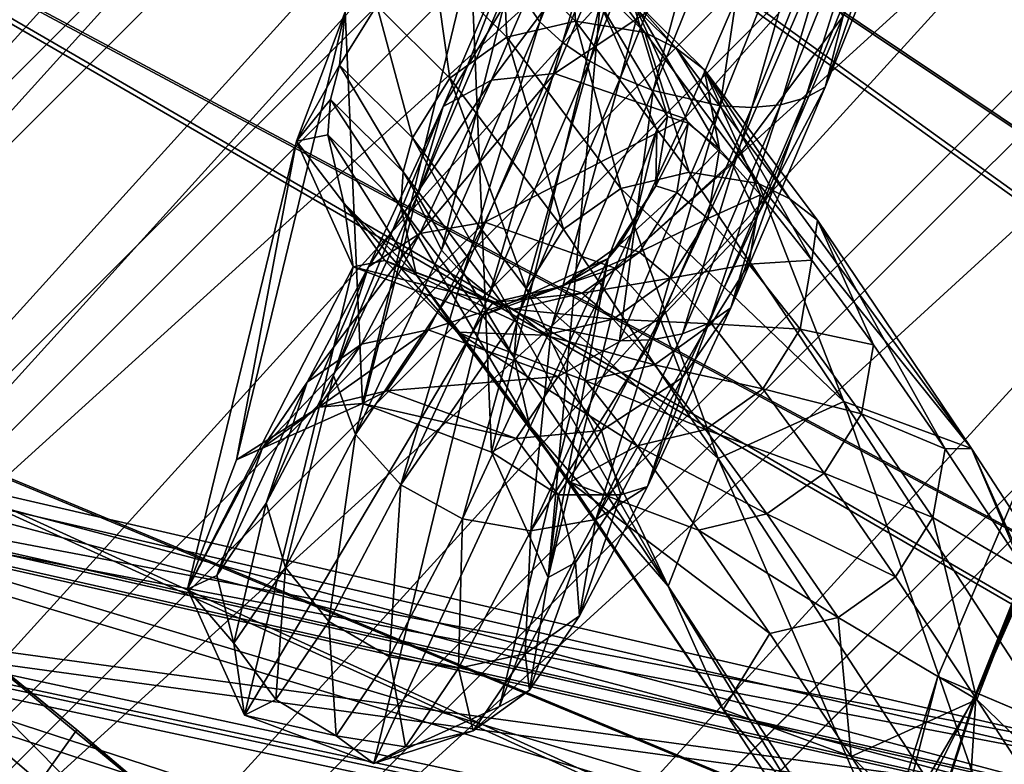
# Model space of a CAD drawing. Header units: metres. Extents: x 0 to 904, y -904 to 0.
# Tile 60 of 253: x 99 to 135, y -194 to -167. Entities that reach past the tile are written whole.
import ezdxf

# ---------------------------------------------------------------- set-up
doc = ezdxf.new("R2010")
doc.units = ezdxf.units.M

msp = doc.modelspace()

# ---------------------------------------------------------------- linework, layer by layer
at = {"layer": 'top'}
for points in [[(101.275017, -192.889084, 660.122375), (87.262993, -181.498367, 660.489441), (86.648293, -213.442764, 660.505188)], [(87.262993, -181.498367, 660.489441), (101.275017, -192.889084, 660.122375), (87.352142, -181.569077, 659.479187)], [(101.275017, -192.889084, 660.122375), (90.15303, -183.790771, 627.738708), (87.352142, -181.569077, 659.479187)], [(91.500992, -187.555557, 596.986938), (90.15303, -183.790771, 627.738708), (107.073647, -200.901779, 597.451721)], [(107.073647, -200.901779, 597.451721), (90.15303, -183.790771, 627.738708), (106.812378, -197.587814, 627.738708)], [(90.15303, -183.790771, 627.738708), (101.275017, -192.889084, 660.122375), (106.812378, -197.587814, 627.738708)], [(92.544792, -192.897552, 566.452209), (91.500992, -187.555557, 596.986938), (107.03611, -205.634415, 567.352234)], [(107.03611, -205.634415, 567.352234), (91.500992, -187.555557, 596.986938), (107.073647, -200.901779, 597.451721)], [(101.275017, -192.889084, 660.122375), (86.648293, -213.442764, 660.505188), (120.726181, -209.920883, 659.612854)], [(93.646667, -199.807968, 536.207581), (92.544792, -192.897552, 566.452209), (107.020416, -211.772537, 537.502014)], [(107.020416, -211.772537, 537.502014), (92.544792, -192.897552, 566.452209), (107.03611, -205.634415, 567.352234)], [(101.275017, -192.889084, 660.122375), (120.726181, -209.920883, 659.612854), (106.812378, -197.587814, 627.738708)]]:
    msp.add_3dface(points, dxfattribs=at)
at = {"layer": 'top0123413'}
for points in [[(599.026855, -599.023621, 106.499786), (74.938576, -244.304413, 117.34655), (244.305359, -74.93528, 117.346581)], [(74.938576, -244.304413, 117.34655), (75.496498, -229.329498, 117.524498), (244.305359, -74.93528, 117.346581)], [(244.305359, -74.93528, 117.346581), (75.496498, -229.329498, 117.524498), (229.33046, -75.495567, 117.524498)], [(75.496498, -229.329498, 117.524498), (213.60553, -77.537285, 117.693382), (229.33046, -75.495567, 117.524498)], [(229.476379, -77.234627, 120.501686), (76.680428, -244.304428, 120.325508), (244.305359, -76.679497, 120.325508)], [(76.680428, -244.304428, 120.325508), (592.962036, -609.72644, 109.443001), (244.305359, -76.679497, 120.325508)], [(77.234871, -229.483627, 120.501595), (76.680428, -244.304428, 120.325508), (229.476379, -77.234627, 120.501686)], [(79.254448, -213.927536, 120.668671), (77.234871, -229.483627, 120.501595), (229.476379, -77.234627, 120.501686)], [(229.476379, -77.234627, 120.501686), (213.92392, -79.254364, 120.668716), (79.254448, -213.927536, 120.668671)], [(75.496498, -229.329498, 117.524498), (77.538223, -213.604507, 117.693382), (213.60553, -77.537285, 117.693382)], [(77.538223, -213.604507, 117.693382), (197.676346, -81.181343, 117.845009), (213.60553, -77.537285, 117.693382)], [(213.92392, -79.254364, 120.668716), (82.865562, -198.143082, 120.818924), (79.254448, -213.927536, 120.668671)], [(213.92392, -79.254364, 120.668716), (198.150421, -82.862846, 120.818863), (82.865562, -198.143082, 120.818924)], [(77.538223, -213.604507, 117.693382), (81.182274, -197.6754, 117.845009), (197.676346, -81.181343, 117.845009)], [(81.182274, -197.6754, 117.845009), (181.883881, -86.467819, 117.974686), (197.676346, -81.181343, 117.845009)], [(198.150421, -82.862846, 120.818863), (182.520538, -88.095657, 120.947189), (82.865562, -198.143082, 120.818924)], [(81.182274, -197.6754, 117.845009), (86.46875, -181.88295, 117.974686), (181.883881, -86.467819, 117.974686)], [(86.46875, -181.88295, 117.974686), (166.368546, -93.45578, 118.079933), (181.883881, -86.467819, 117.974686)], [(82.865562, -198.143082, 120.818924), (182.520538, -88.095657, 120.947189), (88.099136, -182.513092, 120.947243)], [(182.520538, -88.095657, 120.947189), (167.182159, -95.003593, 121.051247), (88.099136, -182.513092, 120.947243)], [(86.46875, -181.88295, 117.974686), (93.456711, -166.367615, 118.079933), (166.368546, -93.45578, 118.079933)], [(88.099136, -182.513092, 120.947243), (167.182159, -95.003593, 121.051247), (95.003654, -167.182938, 121.051231)]]:
    msp.add_3dface(points, dxfattribs=at)
at = {"layer": 'top0123414'}
for points in [[(139.01976, -86.887444, 2078.537354), (124.125267, -97.933662, 2078.537354), (216.397446, -202.691254, 2176.059814)], [(213.07988, -206.328049, 2173.059814), (125.688683, -100.033745, 2076.706299), (140.384476, -89.120834, 2076.706299)], [(124.125267, -97.933662, 2078.537354), (110.386086, -110.386086, 2078.537354), (212.481262, -205.595688, 2176.059814)], [(124.125267, -97.933662, 2078.537354), (212.481262, -205.595688, 2176.059814), (216.397446, -202.691254, 2176.059814)], [(209.538208, -209.538208, 2173.059814), (112.235291, -112.235291, 2076.706299), (125.688683, -100.033745, 2076.706299)], [(213.07988, -206.328049, 2173.059814), (209.538208, -209.538208, 2173.059814), (125.688683, -100.033745, 2076.706299)], [(110.386086, -110.386086, 2078.537354), (97.933662, -124.125267, 2078.537354), (205.595688, -212.481262, 2176.059814)], [(110.386086, -110.386086, 2078.537354), (208.869354, -208.869354, 2176.059814), (212.481262, -205.595688, 2176.059814)], [(208.869354, -208.869354, 2176.059814), (110.386086, -110.386086, 2078.537354), (205.595688, -212.481262, 2176.059814)], [(100.033745, -125.688683, 2076.706299), (112.235291, -112.235291, 2076.706299), (206.328049, -213.07988, 2173.059814)], [(112.235291, -112.235291, 2076.706299), (209.538208, -209.538208, 2173.059814), (206.328049, -213.07988, 2173.059814)], [(97.933662, -124.125267, 2078.537354), (86.887444, -139.01976, 2078.537354), (202.691254, -216.397446, 2176.059814)], [(205.595688, -212.481262, 2176.059814), (97.933662, -124.125267, 2078.537354), (202.691254, -216.397446, 2176.059814)], [(89.120834, -140.384476, 2076.706299), (100.033745, -125.688683, 2076.706299), (203.478607, -216.921631, 2173.059814)], [(100.033745, -125.688683, 2076.706299), (206.328049, -213.07988, 2173.059814), (203.478607, -216.921631, 2173.059814)], [(86.887444, -139.01976, 2078.537354), (77.354385, -154.925293, 2078.537354), (200.184662, -220.579483, 2176.059814)], [(202.691254, -216.397446, 2176.059814), (86.887444, -139.01976, 2078.537354), (200.184662, -220.579483, 2176.059814)], [(79.702454, -156.080109, 2076.706299), (89.120834, -140.384476, 2076.706299), (201.019485, -221.0242, 2173.059814)], [(89.120834, -140.384476, 2076.706299), (203.478607, -216.921631, 2173.059814), (201.019485, -221.0242, 2173.059814)], [(77.354385, -154.925293, 2078.537354), (69.426079, -171.688553, 2078.537354), (198.100021, -224.987061, 2176.059814)], [(200.184662, -220.579483, 2176.059814), (77.354385, -154.925293, 2078.537354), (198.100021, -224.987061, 2176.059814)], [(71.869247, -172.624023, 2076.706299), (79.702454, -156.080109, 2076.706299), (198.974319, -225.348053, 2173.059814)], [(79.702454, -156.080109, 2076.706299), (201.019485, -221.0242, 2173.059814), (198.974319, -225.348053, 2173.059814)], [(69.426079, -171.688553, 2078.537354), (63.178722, -189.148102, 2078.537354), (196.457367, -229.577713, 2176.059814)], [(198.100021, -224.987061, 2176.059814), (69.426079, -171.688553, 2078.537354), (196.457367, -229.577713, 2176.059814)], [(65.696686, -189.856522, 2076.706299), (71.869247, -172.624023, 2076.706299), (197.362762, -229.851532, 2173.059814)], [(71.869247, -172.624023, 2076.706299), (198.974319, -225.348053, 2173.059814), (197.362762, -229.851532, 2173.059814)], [(63.178722, -189.148102, 2078.537354), (58.672619, -207.13588, 2078.537354), (195.272552, -234.307266, 2176.059814)], [(196.457367, -229.577713, 2176.059814), (63.178722, -189.148102, 2078.537354), (195.272552, -234.307266, 2176.059814)], [(61.244423, -207.61142, 2076.706299), (65.696686, -189.856522, 2076.706299), (196.200363, -234.491287, 2173.059814)], [(65.696686, -189.856522, 2076.706299), (197.362762, -229.851532, 2173.059814), (196.200363, -234.491287, 2173.059814)]]:
    msp.add_3dface(points, dxfattribs=at)
at = {"layer": 'top0123417'}
for points in [[(120.566223, -156.742081, 851.200562), (117.953293, -167.366669, 854.248108), (116.898003, -165.820847, 855.959778)], [(117.953293, -167.366669, 854.248108), (120.566223, -156.742081, 851.200562), (121.769669, -157.919647, 849.303772)], [(117.953293, -167.366669, 854.248108), (121.769669, -157.919647, 849.303772), (118.778091, -168.103699, 853.615173)], [(118.778091, -168.103699, 853.615173), (121.769669, -157.919647, 849.303772), (122.651505, -158.514404, 848.601868)], [(119.761169, -168.778595, 853.165222), (118.778091, -168.103699, 853.615173), (122.651505, -158.514404, 848.601868)], [(122.651505, -158.514404, 848.601868), (123.677177, -159.082596, 848.102478), (119.761169, -168.778595, 853.165222)], [(123.677177, -159.082596, 848.102478), (120.864738, -169.365463, 852.915649), (119.761169, -168.778595, 853.165222)], [(123.677177, -159.082596, 848.102478), (124.807266, -159.602417, 847.824829), (120.864738, -169.365463, 852.915649)], [(124.807266, -159.602417, 847.824829), (122.046394, -169.841705, 852.875977), (120.864738, -169.365463, 852.915649)], [(124.807266, -159.602417, 847.824829), (125.998344, -160.053894, 847.779541), (122.046394, -169.841705, 852.875977)], [(125.998344, -160.053894, 847.779541), (124.461075, -170.394135, 853.424377), (122.046394, -169.841705, 852.875977)], [(128.379807, -160.685638, 848.384094), (124.461075, -170.394135, 853.424377), (125.998344, -160.053894, 847.779541)], [(128.379807, -160.685638, 848.384094), (125.601295, -170.449081, 853.991394), (124.461075, -170.394135, 853.424377)], [(128.379807, -160.685638, 848.384094), (129.478653, -160.841644, 849.010742), (125.601295, -170.449081, 853.991394)], [(131.919357, -160.612152, 851.880493), (128.244568, -169.721085, 856.585449), (131.283112, -160.804184, 850.793213)], [(128.244568, -169.721085, 856.585449), (131.919357, -160.612152, 851.880493), (128.89534, -167.153717, 860.796753)], [(129.478653, -160.841644, 849.010742), (126.637581, -170.351776, 854.72699), (125.601295, -170.449081, 853.991394)], [(129.478653, -160.841644, 849.010742), (130.458984, -160.881683, 849.824158), (126.637581, -170.351776, 854.72699)], [(130.458984, -160.881683, 849.824158), (127.530106, -170.105957, 855.602905), (126.637581, -170.351776, 854.72699)], [(131.283112, -160.804184, 850.793213), (128.244568, -169.721085, 856.585449), (127.530106, -170.105957, 855.602905)], [(130.458984, -160.881683, 849.824158), (131.283112, -160.804184, 850.793213), (127.530106, -170.105957, 855.602905)], [(114.474373, -170.408661, 866.210327), (116.216469, -169.465469, 867.794617), (119.155762, -162.622803, 862.029541)], [(119.155762, -162.622803, 862.029541), (117.548775, -163.253494, 860.171021), (114.474373, -170.408661, 866.210327)], [(116.216469, -169.465469, 867.794617), (121.332275, -162.580444, 863.332153), (119.155762, -162.622803, 862.029541)], [(116.216469, -169.465469, 867.794617), (118.482147, -169.218491, 868.909058), (121.332275, -162.580444, 863.332153)], [(118.482147, -169.218491, 868.909058), (126.032173, -164.195969, 863.591309), (121.332275, -162.580444, 863.332153)], [(117.548775, -163.253494, 860.171021), (113.501694, -173.725098, 862.631958), (114.474373, -170.408661, 866.210327)], [(117.548775, -163.253494, 860.171021), (116.898003, -165.820847, 855.959778), (113.501694, -173.725098, 862.631958)], [(123.177307, -170.851761, 869.147278), (126.032173, -164.195969, 863.591309), (118.482147, -169.218491, 868.909058)], [(127.84005, -165.60791, 862.508423), (126.032173, -164.195969, 863.591309), (123.177307, -170.851761, 869.147278)], [(115.473953, -164.955902, 1456.906128), (111.563065, -181.118149, 901.657288), (110.937317, -167.006042, 1456.997681)], [(116.212982, -182.87384, 901.854248), (111.563065, -181.118149, 901.657288), (115.473953, -164.955902, 1456.906128)], [(116.613213, -164.726639, 1513.699829), (114.143898, -165.300888, 1513.769775), (116.773422, -167.915314, 1570.490234)], [(120.13147, -166.716492, 1456.924438), (116.212982, -182.87384, 901.854248), (115.473953, -164.955902, 1456.906128)], [(116.613213, -164.726639, 1513.699829), (116.773422, -167.915314, 1570.490234), (119.241074, -167.339401, 1570.384399)], [(119.241074, -167.339401, 1570.384399), (119.113586, -165.14122, 1513.60791), (116.613213, -164.726639, 1513.699829)], [(114.143898, -165.300888, 1513.769775), (112.081581, -166.776566, 1513.807373), (114.710182, -169.39006, 1570.507935)], [(114.143898, -165.300888, 1513.769775), (114.710182, -169.39006, 1570.507935), (116.773422, -167.915314, 1570.490234)], [(121.737457, -167.750031, 1570.206543), (119.113586, -165.14122, 1513.60791), (119.241074, -167.339401, 1570.384399)], [(119.113586, -165.14122, 1513.60791), (121.737457, -167.750031, 1570.206543), (120.255035, -165.705383, 1513.558105)], [(121.264366, -166.481537, 1513.508301), (120.255035, -165.705383, 1513.558105), (122.876213, -168.311508, 1570.098755)], [(120.255035, -165.705383, 1513.558105), (121.737457, -167.750031, 1570.206543), (122.876213, -168.311508, 1570.098755)], [(124.891998, -172.483383, 868.234741), (127.84005, -165.60791, 862.508423), (123.177307, -170.851761, 869.147278)], [(127.84005, -165.60791, 862.508423), (124.891998, -172.483383, 868.234741), (128.89534, -167.153717, 860.796753)], [(116.898003, -165.820847, 855.959778), (114.419189, -175.59346, 861.182617), (113.501694, -173.725098, 862.631958)], [(116.898003, -165.820847, 855.959778), (117.953293, -167.366669, 854.248108), (114.419189, -175.59346, 861.182617)], [(113.365456, -171.539154, 1570.434814), (112.081581, -166.776566, 1513.807373), (110.740219, -168.928986, 1513.806763)], [(112.081581, -166.776566, 1513.807373), (110.937317, -167.006042, 1456.997681), (110.740219, -168.928986, 1513.806763)], [(114.710182, -169.39006, 1570.507935), (112.081581, -166.776566, 1513.807373), (113.365456, -171.539154, 1570.434814)], [(118.258842, -187.399902, 902.084351), (116.212982, -182.87384, 901.854248), (120.13147, -166.716492, 1456.924438)], [(122.176811, -171.2547, 1457.041992), (118.258842, -187.399902, 902.084351), (120.13147, -166.716492, 1456.924438)], [(122.559181, -170.774582, 1485.195679), (120.13147, -166.716492, 1456.924438), (121.264366, -166.481537, 1513.508301)], [(122.176811, -171.2547, 1457.041992), (120.13147, -166.716492, 1456.924438), (122.559181, -170.774582, 1485.195679)], [(122.876213, -168.311508, 1570.098755), (123.882523, -169.084656, 1569.983643), (121.264366, -166.481537, 1513.508301)], [(123.882523, -169.084656, 1569.983643), (124.429558, -171.956451, 1541.467651), (121.264366, -166.481537, 1513.508301)], [(121.264366, -166.481537, 1513.508301), (124.429558, -171.956451, 1541.467651), (123.31044, -171.013245, 1513.345093)], [(122.559181, -170.774582, 1485.195679), (121.264366, -166.481537, 1513.508301), (123.31044, -171.013245, 1513.345093)], [(111.563065, -181.118149, 901.657288), (107.021683, -183.153107, 901.608643), (110.937317, -167.006042, 1456.997681)], [(109.18354, -171.659454, 1457.145386), (110.937317, -167.006042, 1456.997681), (107.021683, -183.153122, 901.608337)], [(107.021683, -183.153122, 901.608337), (110.937317, -167.006042, 1456.997681), (107.021683, -183.153107, 901.608643)], [(110.740219, -168.928986, 1513.806763), (110.937317, -167.006042, 1456.997681), (109.18354, -171.659454, 1457.145386)], [(117.953293, -167.366669, 854.248108), (115.19075, -176.455704, 860.648315), (114.419189, -175.59346, 861.182617)], [(115.19075, -176.455704, 860.648315), (117.953293, -167.366669, 854.248108), (118.778091, -168.103699, 853.615173)], [(116.773422, -167.915314, 1570.490234), (120.87941, -173.365372, 1626.920654), (119.241074, -167.339401, 1570.384399)], [(119.241074, -167.339401, 1570.384399), (120.87941, -173.365372, 1626.920654), (123.344467, -172.786026, 1626.779175)], [(123.344467, -172.786026, 1626.779175), (121.737457, -167.750031, 1570.206543), (119.241074, -167.339401, 1570.384399)], [(128.89534, -167.153717, 860.796753), (124.891998, -172.483383, 868.234741), (125.809494, -174.35173, 866.785339)], [(125.809494, -174.35173, 866.785339), (128.244568, -169.721085, 856.585449), (128.89534, -167.153717, 860.796753)], [(122.876213, -168.311508, 1570.098755), (121.737457, -167.750031, 1570.206543), (125.834625, -173.18837, 1626.515747)], [(121.737457, -167.750031, 1570.206543), (123.344467, -172.786026, 1626.779175), (125.834625, -173.18837, 1626.515747)], [(116.773422, -167.915314, 1570.490234), (114.710182, -169.39006, 1570.507935), (118.814735, -174.838211, 1626.918579)], [(115.19075, -176.455704, 860.648315), (118.778091, -168.103699, 853.615173), (116.133888, -177.225067, 860.270081)], [(116.133888, -177.225067, 860.270081), (118.778091, -168.103699, 853.615173), (119.761169, -168.778595, 853.165222)], [(118.814735, -174.838211, 1626.918579), (120.87941, -173.365372, 1626.920654), (116.773422, -167.915314, 1570.490234)], [(125.834625, -173.18837, 1626.515747), (126.969177, -173.744278, 1626.35022), (122.876213, -168.311508, 1570.098755)], [(126.969177, -173.744278, 1626.35022), (123.882523, -169.084656, 1569.983643), (122.876213, -168.311508, 1570.098755)], [(117.212357, -177.871964, 860.062378), (116.133888, -177.225067, 860.270081), (119.761169, -168.778595, 853.165222)], [(119.761169, -168.778595, 853.165222), (120.864738, -169.365463, 852.915649), (117.212357, -177.871964, 860.062378)], [(110.408989, -170.159317, 1513.79187), (110.740219, -168.928986, 1513.806763), (109.18354, -171.659454, 1457.145386)], [(110.408989, -170.159317, 1513.79187), (113.031776, -172.767044, 1570.367188), (110.740219, -168.928986, 1513.806763)], [(113.031776, -172.767044, 1570.367188), (113.365456, -171.539154, 1570.434814), (110.740219, -168.928986, 1513.806763)], [(113.638596, -174.998398, 874.966736), (118.482147, -169.218491, 868.909058), (116.216469, -169.465469, 867.794617)], [(115.981323, -174.5896, 875.850708), (118.482147, -169.218491, 868.909058), (113.638596, -174.998398, 874.966736)], [(123.177307, -170.851761, 869.147278), (118.482147, -169.218491, 868.909058), (115.981323, -174.5896, 875.850708)], [(127.970772, -174.511169, 1626.170288), (123.882523, -169.084656, 1569.983643), (126.969177, -173.744278, 1626.35022)], [(123.882523, -169.084656, 1569.983643), (127.970772, -174.511169, 1626.170288), (127.767471, -175.952957, 1597.541748)], [(123.882523, -169.084656, 1569.983643), (125.915627, -173.60347, 1569.540649), (124.429558, -171.956451, 1541.467651)], [(125.915627, -173.60347, 1569.540649), (123.882523, -169.084656, 1569.983643), (127.767471, -175.952957, 1597.541748)], [(111.778793, -176.191757, 873.721069), (116.216469, -169.465469, 867.794617), (114.474373, -170.408661, 866.210327)], [(111.778793, -176.191757, 873.721069), (113.638596, -174.998398, 874.966736), (116.216469, -169.465469, 867.794617)], [(117.46476, -176.980331, 1626.773438), (114.710182, -169.39006, 1570.507935), (113.365456, -171.539154, 1570.434814)], [(118.814735, -174.838211, 1626.918579), (114.710182, -169.39006, 1570.507935), (117.46476, -176.980331, 1626.773438)], [(120.864738, -169.365463, 852.915649), (118.384727, -178.371552, 860.033264), (117.212357, -177.871964, 860.062378)], [(120.864738, -169.365463, 852.915649), (122.046394, -169.841705, 852.875977), (118.384727, -178.371552, 860.033264)], [(122.046394, -169.841705, 852.875977), (120.829048, -178.858353, 860.50824), (118.384727, -178.371552, 860.033264)], [(122.046394, -169.841705, 852.875977), (124.461075, -170.394135, 853.424377), (120.829048, -178.858353, 860.50824)], [(128.244568, -169.721085, 856.585449), (124.836815, -177.668167, 863.20697), (127.530106, -170.105957, 855.602905)], [(125.809494, -174.35173, 866.785339), (124.836815, -177.668167, 863.20697), (128.244568, -169.721085, 856.585449)], [(109.18354, -171.659454, 1457.145386), (110.324028, -171.430481, 1513.768066), (110.408989, -170.159317, 1513.79187)], [(110.324028, -171.430481, 1513.768066), (112.943977, -174.035385, 1570.281982), (110.408989, -170.159317, 1513.79187)], [(110.408989, -170.159317, 1513.79187), (112.943977, -174.035385, 1570.281982), (113.031776, -172.767044, 1570.367188)], [(126.637581, -170.351776, 854.72699), (127.530106, -170.105957, 855.602905), (124.050209, -178.220108, 862.369873)], [(127.530106, -170.105957, 855.602905), (124.836815, -177.668167, 863.20697), (124.050209, -178.220108, 862.369873)], [(110.523857, -180.113678, 870.929443), (111.778793, -176.191757, 873.721069), (114.474373, -170.408661, 866.210327)], [(114.474373, -170.408661, 866.210327), (113.501694, -173.725098, 862.631958), (110.523857, -180.113678, 870.929443)], [(124.461075, -170.394135, 853.424377), (122.007065, -178.826859, 860.99408), (120.829048, -178.858353, 860.50824)], [(125.601295, -170.449081, 853.991394), (122.007065, -178.826859, 860.99408), (124.461075, -170.394135, 853.424377)], [(122.007065, -178.826859, 860.99408), (125.601295, -170.449081, 853.991394), (123.094719, -178.611359, 861.622681)], [(125.601295, -170.449081, 853.991394), (126.637581, -170.351776, 854.72699), (123.094719, -178.611359, 861.622681)], [(126.637581, -170.351776, 854.72699), (124.050209, -178.220108, 862.369873), (123.094719, -178.611359, 861.622681)], [(120.669655, -176.245728, 876.070801), (123.177307, -170.851761, 869.147278), (115.981323, -174.5896, 875.850708)], [(124.891998, -172.483383, 868.234741), (123.177307, -170.851761, 869.147278), (120.669655, -176.245728, 876.070801)], [(122.144516, -173.276566, 1485.214111), (122.176811, -171.2547, 1457.041992), (122.559181, -170.774582, 1485.195679)], [(122.144516, -173.276566, 1485.214111), (122.559181, -170.774582, 1485.195679), (123.31044, -171.013245, 1513.345093)], [(123.31044, -171.013245, 1513.345093), (122.894249, -173.51474, 1513.306396), (122.144516, -173.276566, 1485.214111)], [(124.429558, -171.956451, 1541.467651), (122.894249, -173.51474, 1513.306396), (123.31044, -171.013245, 1513.345093)], [(118.258842, -187.399902, 902.084351), (122.176811, -171.2547, 1457.041992), (120.422585, -175.893829, 1457.189209)], [(120.422585, -175.893829, 1457.189209), (122.176811, -171.2547, 1457.041992), (122.144516, -173.276566, 1485.214111)], [(111.235626, -176.190125, 1457.262573), (109.18354, -171.659454, 1457.145386), (105.262383, -187.817734, 901.737488)], [(105.262383, -187.817734, 901.737488), (109.18354, -171.659454, 1457.145386), (107.021683, -183.153122, 901.608337)], [(110.896362, -173.900208, 1513.697144), (110.324028, -171.430481, 1513.768066), (109.18354, -171.659454, 1457.145386)], [(111.235626, -176.190125, 1457.262573), (110.896362, -173.900208, 1513.697144), (109.18354, -171.659454, 1457.145386)], [(110.896362, -173.900208, 1513.697144), (113.509903, -176.498734, 1570.072754), (110.324028, -171.430481, 1513.768066)], [(113.509903, -176.498734, 1570.072754), (112.943977, -174.035385, 1570.281982), (110.324028, -171.430481, 1513.768066)], [(113.365456, -171.539154, 1570.434814), (113.031776, -172.767044, 1570.367188), (117.127258, -178.203156, 1626.653198)], [(117.46476, -176.980331, 1626.773438), (113.365456, -171.539154, 1570.434814), (117.127258, -178.203156, 1626.653198)], [(124.429558, -171.956451, 1541.467651), (124.011093, -174.456024, 1541.371826), (122.894249, -173.51474, 1513.306396)], [(125.915627, -173.60347, 1569.540649), (124.011093, -174.456024, 1541.371826), (124.429558, -171.956451, 1541.467651)], [(112.943977, -174.035385, 1570.281982), (117.035019, -179.465591, 1626.50708), (113.031776, -172.767044, 1570.367188)], [(113.031776, -172.767044, 1570.367188), (117.035019, -179.465591, 1626.50708), (117.127258, -178.203156, 1626.653198)], [(122.301514, -178.058533, 875.373413), (124.891998, -172.483383, 868.234741), (120.669655, -176.245728, 876.070801)], [(123.344467, -172.786026, 1626.779175), (120.87941, -173.365372, 1626.920654), (128.910568, -181.049103, 1682.704224)], [(124.891998, -172.483383, 868.234741), (122.301514, -178.058533, 875.373413), (125.809494, -174.35173, 866.785339)], [(125.834625, -173.18837, 1626.515747), (123.344467, -172.786026, 1626.779175), (128.910568, -181.049103, 1682.704224)], [(120.87941, -173.365372, 1626.920654), (118.814735, -174.838211, 1626.918579), (124.382149, -183.103638, 1682.859497)], [(120.804123, -175.429291, 1485.249756), (120.422585, -175.893829, 1457.189209), (122.144516, -173.276566, 1485.214111)], [(122.894249, -173.51474, 1513.306396), (120.804123, -175.429291, 1485.249756), (122.144516, -173.276566, 1485.214111)], [(121.552887, -175.66716, 1513.305786), (120.804123, -175.429291, 1485.249756), (122.894249, -173.51474, 1513.306396)], [(128.910568, -181.049103, 1682.704224), (120.87941, -173.365372, 1626.920654), (124.382149, -183.103638, 1682.859497)], [(124.011093, -174.456024, 1541.371826), (121.552887, -175.66716, 1513.305786), (122.894249, -173.51474, 1513.306396)], [(128.910568, -181.049103, 1682.704224), (133.516434, -182.74408, 1681.888916), (125.834625, -173.18837, 1626.515747)], [(133.516434, -182.74408, 1681.888916), (126.969177, -173.744278, 1626.35022), (125.834625, -173.18837, 1626.515747)], [(113.501694, -173.725098, 862.631958), (111.319778, -182.245178, 869.808411), (110.523857, -180.113678, 870.929443)], [(113.501694, -173.725098, 862.631958), (114.419189, -175.59346, 861.182617), (111.319778, -182.245178, 869.808411)], [(124.011093, -174.456024, 1541.371826), (125.915627, -173.60347, 1569.540649), (125.494148, -176.099701, 1569.387817)], [(125.915627, -173.60347, 1569.540649), (127.767471, -175.952957, 1597.541748), (125.494148, -176.099701, 1569.387817)], [(133.516434, -182.74408, 1681.888916), (127.970772, -174.511169, 1626.170288), (126.969177, -173.744278, 1626.35022)], [(112.370102, -175.962189, 1513.604858), (110.896362, -173.900208, 1513.697144), (111.235626, -176.190125, 1457.262573)], [(112.370102, -175.962189, 1513.604858), (114.977081, -178.554184, 1569.838867), (110.896362, -173.900208, 1513.697144)], [(114.977081, -178.554184, 1569.838867), (113.509903, -176.498734, 1570.072754), (110.896362, -173.900208, 1513.697144)], [(113.509903, -176.498734, 1570.072754), (117.590927, -181.915649, 1626.160156), (112.943977, -174.035385, 1570.281982)], [(117.590927, -181.915649, 1626.160156), (117.035019, -179.465591, 1626.50708), (112.943977, -174.035385, 1570.281982)], [(115.981323, -174.5896, 875.850708), (111.533279, -178.983078, 883.23645), (113.937523, -178.462494, 883.857727)], [(111.533279, -178.983078, 883.23645), (115.981323, -174.5896, 875.850708), (113.638596, -174.998398, 874.966736)], [(120.669655, -176.245728, 876.070801), (115.981323, -174.5896, 875.850708), (113.937523, -178.462494, 883.857727)], [(122.668289, -176.607239, 1541.334839), (121.552887, -175.66716, 1513.305786), (124.011093, -174.456024, 1541.371826)], [(122.301514, -178.058533, 875.373413), (123.097435, -180.190018, 874.252441), (125.809494, -174.35173, 866.785339)], [(125.494148, -176.099701, 1569.387817), (122.668289, -176.607239, 1541.334839), (124.011093, -174.456024, 1541.371826)], [(123.097435, -180.190018, 874.252441), (124.836815, -177.668167, 863.20697), (125.809494, -174.35173, 866.785339)], [(127.970772, -174.511169, 1626.170288), (129.983612, -179.003082, 1625.44873), (127.767471, -175.952957, 1597.541748)], [(132.562286, -182.751373, 1653.23938), (127.970772, -174.511169, 1626.170288), (133.516434, -182.74408, 1681.888916)], [(132.562286, -182.751373, 1653.23938), (129.983612, -179.003082, 1625.44873), (127.970772, -174.511169, 1626.170288)], [(124.382149, -183.103638, 1682.859497), (118.814735, -174.838211, 1626.918579), (117.46476, -176.980331, 1626.773438)], [(109.578293, -180.353409, 882.379028), (113.638596, -174.998398, 874.966736), (111.778793, -176.191757, 873.721069)], [(109.578293, -180.353409, 882.379028), (111.533279, -178.983078, 883.23645), (113.638596, -174.998398, 874.966736)], [(114.419189, -175.59346, 861.182617), (115.19075, -176.455704, 860.648315), (111.319778, -182.245178, 869.808411)], [(120.422585, -175.893829, 1457.189209), (120.804123, -175.429291, 1485.249756), (118.742065, -176.905045, 1485.297241)], [(118.742065, -176.905045, 1485.297241), (120.804123, -175.429291, 1485.249756), (121.552887, -175.66716, 1513.305786)], [(116.272278, -177.479141, 1485.349365), (112.370102, -175.962189, 1513.604858), (111.235626, -176.190125, 1457.262573)], [(116.504753, -192.048431, 902.213074), (120.422585, -175.893829, 1457.189209), (111.98143, -194.102142, 902.165344)], [(120.422585, -175.893829, 1457.189209), (115.89138, -177.943802, 1457.280762), (111.98143, -194.102142, 902.165344)], [(117.021255, -177.717072, 1513.41333), (112.370102, -175.962189, 1513.604858), (116.272278, -177.479141, 1485.349365)], [(117.021255, -177.717072, 1513.41333), (118.136971, -178.657425, 1541.450439), (112.370102, -175.962189, 1513.604858)], [(118.136971, -178.657425, 1541.450439), (114.977081, -178.554184, 1569.838867), (112.370102, -175.962189, 1513.604858)], [(115.89138, -177.943802, 1457.280762), (120.422585, -175.893829, 1457.189209), (118.742065, -176.905045, 1485.297241)], [(116.504753, -192.048431, 902.213074), (118.258842, -187.399902, 902.084351), (120.422585, -175.893829, 1457.189209)], [(118.742065, -176.905045, 1485.297241), (121.552887, -175.66716, 1513.305786), (119.49057, -177.142822, 1513.343384)], [(119.49057, -177.142822, 1513.343384), (121.552887, -175.66716, 1513.305786), (122.668289, -176.607239, 1541.334839)], [(125.494148, -176.099701, 1569.387817), (127.767471, -175.952957, 1597.541748), (127.342232, -178.444427, 1597.332153)], [(127.767471, -175.952957, 1597.541748), (129.983612, -179.003082, 1625.44873), (127.342232, -178.444427, 1597.332153)], [(107.315544, -192.353973, 901.968262), (111.235626, -176.190125, 1457.262573), (105.262383, -187.817734, 901.737488)], [(115.89138, -177.943802, 1457.280762), (111.235626, -176.190125, 1457.262573), (107.315544, -192.353973, 901.968262)], [(108.092896, -184.711182, 880.494141), (111.778793, -176.191757, 873.721069), (110.523857, -180.113678, 870.929443)], [(108.092896, -184.711182, 880.494141), (109.578293, -180.353409, 882.379028), (111.778793, -176.191757, 873.721069)], [(111.235626, -176.190125, 1457.262573), (115.89138, -177.943802, 1457.280762), (116.272278, -177.479141, 1485.349365)], [(120.669655, -176.245728, 876.070801), (113.937523, -178.462494, 883.857727), (118.617012, -180.146103, 884.064087)], [(122.301514, -178.058533, 875.373413), (120.669655, -176.245728, 876.070801), (118.617012, -180.146103, 884.064087)], [(124.149422, -178.248779, 1569.314697), (122.668289, -176.607239, 1541.334839), (125.494148, -176.099701, 1569.387817)], [(127.342232, -178.444427, 1597.332153), (124.149422, -178.248779, 1569.314697), (125.494148, -176.099701, 1569.387817)], [(111.319778, -182.245178, 869.808411), (115.19075, -176.455704, 860.648315), (112.95163, -184.057968, 869.111084)], [(115.19075, -176.455704, 860.648315), (116.133888, -177.225067, 860.270081), (112.95163, -184.057968, 869.111084)], [(114.977081, -178.554184, 1569.838867), (119.047859, -183.957504, 1625.785522), (113.509903, -176.498734, 1570.072754)], [(119.047859, -183.957504, 1625.785522), (117.590927, -181.915649, 1626.160156), (113.509903, -176.498734, 1570.072754)], [(122.668289, -176.607239, 1541.334839), (120.605568, -178.082565, 1541.362549), (119.49057, -177.142822, 1513.343384)], [(122.668289, -176.607239, 1541.334839), (124.149422, -178.248779, 1569.314697), (120.605568, -178.082565, 1541.362549)], [(115.89138, -177.943802, 1457.280762), (118.742065, -176.905045, 1485.297241), (116.272278, -177.479141, 1485.349365)], [(116.272278, -177.479141, 1485.349365), (118.742065, -176.905045, 1485.297241), (119.49057, -177.142822, 1513.343384)], [(117.127258, -178.203156, 1626.653198), (122.584114, -187.704056, 1682.263794), (117.46476, -176.980331, 1626.773438)], [(122.584114, -187.704056, 1682.263794), (124.382149, -183.103638, 1682.859497), (117.46476, -176.980331, 1626.773438)], [(112.95163, -184.057968, 869.111084), (116.133888, -177.225067, 860.270081), (117.212357, -177.871964, 860.062378)], [(119.49057, -177.142822, 1513.343384), (117.021255, -177.717072, 1513.41333), (116.272278, -177.479141, 1485.349365)], [(120.605568, -178.082565, 1541.362549), (117.021255, -177.717072, 1513.41333), (119.49057, -177.142822, 1513.343384)], [(118.136971, -178.657425, 1541.450439), (117.021255, -177.717072, 1513.41333), (120.605568, -178.082565, 1541.362549)], [(124.050209, -178.220108, 862.369873), (124.836815, -177.668167, 863.20697), (121.842499, -184.111938, 871.460754)], [(123.097435, -180.190018, 874.252441), (121.842499, -184.111938, 871.460754), (124.836815, -177.668167, 863.20697)], [(111.98143, -194.102142, 902.165344), (115.89138, -177.943802, 1457.280762), (107.315544, -192.353973, 901.968262)], [(115.17099, -185.276093, 868.943481), (112.95163, -184.057968, 869.111084), (117.212357, -177.871964, 860.062378)], [(117.212357, -177.871964, 860.062378), (118.384727, -178.371552, 860.033264), (115.17099, -185.276093, 868.943481)], [(120.605568, -178.082565, 1541.362549), (122.086182, -179.723526, 1569.332397), (118.136971, -178.657425, 1541.450439)], [(118.617012, -180.146103, 884.064087), (120.179848, -182.093994, 883.617676), (122.301514, -178.058533, 875.373413)], [(120.179848, -182.093994, 883.617676), (123.097435, -180.190018, 874.252441), (122.301514, -178.058533, 875.373413)], [(124.149422, -178.248779, 1569.314697), (122.086182, -179.723526, 1569.332397), (120.605568, -178.082565, 1541.362549)], [(113.937523, -178.462494, 883.857727), (109.991173, -181.248077, 892.247009), (112.43869, -180.670654, 892.585144)], [(113.937523, -178.462494, 883.857727), (111.533279, -178.983078, 883.23645), (109.991173, -181.248077, 892.247009)], [(118.617012, -180.146103, 884.064087), (113.937523, -178.462494, 883.857727), (112.43869, -180.670654, 892.585144)], [(118.384727, -178.371552, 860.033264), (117.639969, -185.714096, 869.331177), (115.17099, -185.276093, 868.943481)], [(117.035019, -179.465591, 1626.50708), (122.584114, -187.704056, 1682.263794), (117.127258, -178.203156, 1626.653198)], [(118.384727, -178.371552, 860.033264), (120.829048, -178.858353, 860.50824), (117.639969, -185.714096, 869.331177)], [(123.094719, -178.611359, 861.622681), (124.050209, -178.220108, 862.369873), (119.982689, -185.305298, 870.215088)], [(124.050209, -178.220108, 862.369873), (121.842499, -184.111938, 871.460754), (119.982689, -185.305298, 870.215088)], [(124.149422, -178.248779, 1569.314697), (125.995117, -180.590469, 1597.2229), (122.086182, -179.723526, 1569.332397)], [(125.995117, -180.590469, 1597.2229), (124.149422, -178.248779, 1569.314697), (127.342232, -178.444427, 1597.332153)], [(129.553879, -181.488342, 1625.182373), (125.995117, -180.590469, 1597.2229), (127.342232, -178.444427, 1597.332153)], [(129.983612, -179.003082, 1625.44873), (129.553879, -181.488342, 1625.182373), (127.342232, -178.444427, 1597.332153)], [(118.136971, -178.657425, 1541.450439), (119.61853, -180.299438, 1569.438232), (114.977081, -178.554184, 1569.838867)], [(119.61853, -180.299438, 1569.438232), (121.464752, -182.6418, 1597.35437), (114.977081, -178.554184, 1569.838867)], [(114.977081, -178.554184, 1569.838867), (121.464752, -182.6418, 1597.35437), (119.047859, -183.957504, 1625.785522)], [(120.829048, -178.858353, 860.50824), (122.007065, -178.826859, 860.99408), (117.639969, -185.714096, 869.331177)], [(117.639969, -185.714096, 869.331177), (122.007065, -178.826859, 860.99408), (119.982689, -185.305298, 870.215088)], [(122.086182, -179.723526, 1569.332397), (119.61853, -180.299438, 1569.438232), (118.136971, -178.657425, 1541.450439)], [(122.007065, -178.826859, 860.99408), (123.094719, -178.611359, 861.622681), (119.982689, -185.305298, 870.215088)], [(111.533279, -178.983078, 883.23645), (107.967682, -182.714447, 891.810547), (109.991173, -181.248077, 892.247009)], [(107.967682, -182.714447, 891.810547), (111.533279, -178.983078, 883.23645), (109.578293, -180.353409, 882.379028)], [(129.553879, -181.488342, 1625.182373), (129.983612, -179.003082, 1625.44873), (132.562286, -182.751373, 1653.23938)], [(117.590927, -181.915649, 1626.160156), (122.584114, -187.704056, 1682.263794), (117.035019, -179.465591, 1626.50708)], [(122.086182, -179.723526, 1569.332397), (123.931221, -182.064392, 1597.230713), (119.61853, -180.299438, 1569.438232)], [(125.995117, -180.590469, 1597.2229), (123.931221, -182.064392, 1597.230713), (122.086182, -179.723526, 1569.332397)], [(108.788628, -187.035202, 879.753601), (108.092896, -184.711182, 880.494141), (110.523857, -180.113678, 870.929443)], [(110.523857, -180.113678, 870.929443), (111.319778, -182.245178, 869.808411), (108.788628, -187.035202, 879.753601)], [(112.43869, -180.670654, 892.585144), (117.107506, -182.385559, 892.783264), (118.617012, -180.146103, 884.064087)], [(117.107506, -182.385559, 892.783264), (120.179848, -182.093994, 883.617676), (118.617012, -180.146103, 884.064087)], [(120.179848, -182.093994, 883.617676), (120.87558, -184.418015, 882.877136), (123.097435, -180.190018, 874.252441)], [(120.87558, -184.418015, 882.877136), (121.842499, -184.111938, 871.460754), (123.097435, -180.190018, 874.252441)], [(106.31353, -187.319717, 890.913391), (109.578293, -180.353409, 882.379028), (108.092896, -184.711182, 880.494141)], [(106.31353, -187.319717, 890.913391), (107.967682, -182.714447, 891.810547), (109.578293, -180.353409, 882.379028)], [(123.931221, -182.064392, 1597.230713), (121.464752, -182.6418, 1597.35437), (119.61853, -180.299438, 1569.438232)], [(125.995117, -180.590469, 1597.2229), (128.203903, -183.630463, 1625.037231), (123.931221, -182.064392, 1597.230713)], [(128.203903, -183.630463, 1625.037231), (125.995117, -180.590469, 1597.2229), (129.553879, -181.488342, 1625.182373)], [(109.991173, -181.248077, 892.247009), (111.563065, -181.118149, 901.657288), (112.43869, -180.670654, 892.585144)], [(111.563065, -181.118149, 901.657288), (117.107506, -182.385559, 892.783264), (112.43869, -180.670654, 892.585144)], [(107.021683, -183.153107, 901.608643), (111.563065, -181.118149, 901.657288), (109.991173, -181.248077, 892.247009)], [(107.967682, -182.714447, 891.810547), (107.021683, -183.153107, 901.608643), (109.991173, -181.248077, 892.247009)], [(111.563065, -181.118149, 901.657288), (116.212982, -182.87384, 901.854248), (117.107506, -182.385559, 892.783264)], [(128.910568, -181.049103, 1682.704224), (124.382149, -183.103638, 1682.859497), (135.582916, -200.307083, 1781.898315)], [(133.516434, -182.74408, 1681.888916), (128.910568, -181.049103, 1682.704224), (140.111343, -198.252548, 1781.743042)], [(140.111343, -198.252548, 1781.743042), (128.910568, -181.049103, 1682.704224), (135.582916, -200.307083, 1781.898315)], [(132.127304, -185.229034, 1652.916504), (128.203903, -183.630463, 1625.037231), (129.553879, -181.488342, 1625.182373)], [(132.127304, -185.229034, 1652.916504), (129.553879, -181.488342, 1625.182373), (132.562286, -182.751373, 1653.23938)], [(119.047859, -183.957504, 1625.785522), (124.569832, -192.155258, 1681.265991), (117.590927, -181.915649, 1626.160156)], [(124.569832, -192.155258, 1681.265991), (122.584114, -187.704056, 1682.263794), (117.590927, -181.915649, 1626.160156)], [(111.319778, -182.245178, 869.808411), (110.351456, -188.983093, 879.30719), (108.788628, -187.035202, 879.753601)], [(112.95163, -184.057968, 869.111084), (110.351456, -188.983093, 879.30719), (111.319778, -182.245178, 869.808411)], [(116.212982, -182.87384, 901.854248), (118.618019, -184.416794, 892.613159), (117.107506, -182.385559, 892.783264)], [(117.107506, -182.385559, 892.783264), (118.618019, -184.416794, 892.613159), (120.179848, -182.093994, 883.617676)], [(118.618019, -184.416794, 892.613159), (120.87558, -184.418015, 882.877136), (120.179848, -182.093994, 883.617676)], [(123.931221, -182.064392, 1597.230713), (126.139221, -185.103302, 1625.035156), (121.464752, -182.6418, 1597.35437)], [(128.203903, -183.630463, 1625.037231), (126.139221, -185.103302, 1625.035156), (123.931221, -182.064392, 1597.230713)], [(106.31353, -187.319717, 890.913391), (105.262383, -187.817734, 901.737488), (107.967682, -182.714447, 891.810547)], [(105.262383, -187.817734, 901.737488), (107.021683, -183.153122, 901.608337), (107.967682, -182.714447, 891.810547)], [(107.967682, -182.714447, 891.810547), (107.021683, -183.153122, 901.608337), (107.021683, -183.153107, 901.608643)], [(121.464752, -182.6418, 1597.35437), (123.674164, -185.682648, 1625.176636), (119.047859, -183.957504, 1625.785522)], [(126.139221, -185.103302, 1625.035156), (123.674164, -185.682648, 1625.176636), (121.464752, -182.6418, 1597.35437)], [(132.127304, -185.229034, 1652.916504), (132.562286, -182.751373, 1653.23938), (135.50145, -187.195602, 1680.891235)], [(135.50145, -187.195602, 1680.891235), (132.562286, -182.751373, 1653.23938), (133.516434, -182.74408, 1681.888916)], [(135.50145, -187.195602, 1680.891235), (133.516434, -182.74408, 1681.888916), (144.717209, -199.94754, 1780.927734)], [(144.717209, -199.94754, 1780.927734), (133.516434, -182.74408, 1681.888916), (140.111343, -198.252548, 1781.743042)], [(116.212982, -182.87384, 901.854248), (118.258842, -187.399902, 902.084351), (118.618019, -184.416794, 892.613159)], [(122.584114, -187.704056, 1682.263794), (133.784882, -204.907516, 1781.30249), (124.382149, -183.103638, 1682.859497)], [(133.784882, -204.907516, 1781.30249), (135.582916, -200.307083, 1781.898315), (124.382149, -183.103638, 1682.859497)], [(107.021683, -183.153122, 901.608337), (107.028725, -183.159698, 901.608765), (107.021683, -183.153107, 901.608643)], [(107.021683, -183.153107, 901.608643), (107.028725, -183.159698, 901.608765), (107.021683, -183.153122, 901.608337)], [(128.203903, -183.630463, 1625.037231), (130.774017, -187.366302, 1652.735474), (126.139221, -185.103302, 1625.035156)], [(130.774017, -187.366302, 1652.735474), (128.203903, -183.630463, 1625.037231), (132.127304, -185.229034, 1652.916504)], [(110.351456, -188.983093, 879.30719), (112.95163, -184.057968, 869.111084), (112.543472, -190.258316, 879.2229)], [(112.543472, -190.258316, 879.2229), (112.95163, -184.057968, 869.111084), (115.17099, -185.276093, 868.943481)], [(119.047859, -183.957504, 1625.785522), (123.674164, -185.682648, 1625.176636), (126.24501, -189.419571, 1652.882813)], [(124.569832, -192.155258, 1681.265991), (119.047859, -183.957504, 1625.785522), (126.24501, -189.419571, 1652.882813)], [(119.982689, -185.305298, 870.215088), (121.842499, -184.111938, 871.460754), (119.390182, -188.775787, 880.992188)], [(120.87558, -184.418015, 882.877136), (119.390182, -188.775787, 880.992188), (121.842499, -184.111938, 871.460754)], [(118.258842, -187.399902, 902.084351), (119.239197, -186.854584, 892.289001), (118.618019, -184.416794, 892.613159)], [(118.618019, -184.416794, 892.613159), (119.239197, -186.854584, 892.289001), (120.87558, -184.418015, 882.877136)], [(119.239197, -186.854584, 892.289001), (119.390182, -188.775787, 880.992188), (120.87558, -184.418015, 882.877136)], [(106.934708, -189.757507, 890.589172), (106.31353, -187.319717, 890.913391), (108.092896, -184.711182, 880.494141)], [(106.934708, -189.757507, 890.589172), (108.092896, -184.711182, 880.494141), (108.788628, -187.035202, 879.753601)], [(126.139221, -185.103302, 1625.035156), (128.70842, -188.83783, 1652.723633), (123.674164, -185.682648, 1625.176636)], [(130.774017, -187.366302, 1652.735474), (128.70842, -188.83783, 1652.723633), (126.139221, -185.103302, 1625.035156)], [(133.7034, -191.795044, 1680.295654), (130.774017, -187.366302, 1652.735474), (132.127304, -185.229034, 1652.916504)], [(133.7034, -191.795044, 1680.295654), (132.127304, -185.229034, 1652.916504), (135.50145, -187.195602, 1680.891235)], [(115.030952, -190.666718, 879.513489), (112.543472, -190.258316, 879.2229), (115.17099, -185.276093, 868.943481)], [(115.17099, -185.276093, 868.943481), (117.639969, -185.714096, 869.331177), (115.030952, -190.666718, 879.513489)], [(119.982689, -185.305298, 870.215088), (119.390182, -188.775787, 880.992188), (117.435196, -190.146118, 880.134827)], [(117.639969, -185.714096, 869.331177), (119.982689, -185.305298, 870.215088), (117.435196, -190.146118, 880.134827)], [(117.639969, -185.714096, 869.331177), (117.435196, -190.146118, 880.134827), (115.030952, -190.666718, 879.513489)], [(123.674164, -185.682648, 1625.176636), (128.70842, -188.83783, 1652.723633), (126.24501, -189.419571, 1652.882813)], [(117.585045, -191.459854, 891.391785), (119.239197, -186.854584, 892.289001), (118.258842, -187.399902, 902.084351)], [(117.585045, -191.459854, 891.391785), (119.390182, -188.775787, 880.992188), (119.239197, -186.854584, 892.289001)], [(105.262383, -187.817734, 901.737488), (106.31353, -187.319717, 890.913391), (106.934708, -189.757507, 890.589172)], [(108.445221, -191.788757, 890.419067), (106.934708, -189.757507, 890.589172), (108.788628, -187.035202, 879.753601)], [(108.788628, -187.035202, 879.753601), (110.351456, -188.983093, 879.30719), (108.445221, -191.788757, 890.419067)], [(130.774017, -187.366302, 1652.735474), (133.7034, -191.795044, 1680.295654), (128.70842, -188.83783, 1652.723633)], [(133.7034, -191.795044, 1680.295654), (135.50145, -187.195602, 1680.891235), (146.702225, -204.399063, 1779.929932)], [(116.504753, -192.048431, 902.213074), (117.585045, -191.459854, 891.391785), (118.258842, -187.399902, 902.084351)], [(124.569832, -192.155258, 1681.265991), (135.770599, -209.358719, 1780.30481), (122.584114, -187.704056, 1682.263794)], [(135.770599, -209.358719, 1780.30481), (133.784882, -204.907516, 1781.30249), (122.584114, -187.704056, 1682.263794)], [(107.315544, -192.353973, 901.968262), (105.262383, -187.817734, 901.737488), (106.934708, -189.757507, 890.589172)], [(119.390182, -188.775787, 880.992188), (117.585045, -191.459854, 891.391785), (117.435196, -190.146118, 880.134827)], [(110.351456, -188.983093, 879.30719), (110.615112, -193.104218, 890.428955), (108.445221, -191.788757, 890.419067)], [(110.615112, -193.104218, 890.428955), (110.351456, -188.983093, 879.30719), (112.543472, -190.258316, 879.2229)], [(126.24501, -189.419571, 1652.882813), (128.70842, -188.83783, 1652.723633), (129.17598, -193.849533, 1680.450806)], [(128.70842, -188.83783, 1652.723633), (133.7034, -191.795044, 1680.295654), (129.17598, -193.849533, 1680.450806)], [(129.17598, -193.849533, 1680.450806), (124.569832, -192.155258, 1681.265991), (126.24501, -189.419571, 1652.882813)], [(107.315544, -192.353973, 901.968262), (106.934708, -189.757507, 890.589172), (108.445221, -191.788757, 890.419067)], [(115.030952, -190.666718, 879.513489), (117.435196, -190.146118, 880.134827), (115.561554, -192.926224, 890.955383)], [(117.435196, -190.146118, 880.134827), (117.585045, -191.459854, 891.391785), (115.561554, -192.926224, 890.955383)], [(110.615112, -193.104218, 890.428955), (112.543472, -190.258316, 879.2229), (113.114037, -193.503647, 890.617249)], [(113.114037, -193.503647, 890.617249), (112.543472, -190.258316, 879.2229), (115.030952, -190.666718, 879.513489)], [(115.561554, -192.926224, 890.955383), (113.114037, -193.503647, 890.617249), (115.030952, -190.666718, 879.513489)], [(115.561554, -192.926224, 890.955383), (117.585045, -191.459854, 891.391785), (116.504753, -192.048431, 902.213074)], [(110.615112, -193.104218, 890.428955), (107.315544, -192.353973, 901.968262), (108.445221, -191.788757, 890.419067)], [(133.7034, -191.795044, 1680.295654), (144.904175, -208.998505, 1779.334351), (129.17598, -193.849533, 1680.450806)], [(144.904175, -208.998505, 1779.334351), (133.7034, -191.795044, 1680.295654), (146.702225, -204.399063, 1779.929932)], [(116.504753, -192.048431, 902.213074), (111.98143, -194.102142, 902.165344), (115.561554, -192.926224, 890.955383)], [(129.17598, -193.849533, 1680.450806), (140.376755, -211.052994, 1779.489502), (124.569832, -192.155258, 1681.265991)], [(140.376755, -211.052994, 1779.489502), (135.770599, -209.358719, 1780.30481), (124.569832, -192.155258, 1681.265991)], [(111.98143, -194.102142, 902.165344), (107.315544, -192.353973, 901.968262), (110.615112, -193.104218, 890.428955)], [(111.98143, -194.102142, 902.165344), (113.114037, -193.503647, 890.617249), (115.561554, -192.926224, 890.955383)], [(113.114037, -193.503647, 890.617249), (111.98143, -194.102142, 902.165344), (110.615112, -193.104218, 890.428955)], [(144.904175, -208.998505, 1779.334351), (140.376755, -211.052994, 1779.489502), (129.17598, -193.849533, 1680.450806)]]:
    msp.add_3dface(points, dxfattribs=at)
at = {"layer": 'top0123429'}
for points in [[(132.299774, -190.963272, 1798.675049), (133.718124, -191.565308, 1806.324951), (159.846878, -126.065178, 1798.675049)], [(132.299774, -190.963272, 1798.675049), (159.846878, -126.065178, 1798.675049), (133.684326, -191.550964, 1791.0177)], [(159.846878, -126.065178, 1798.675049), (162.291367, -127.102783, 1788.668579), (133.684326, -191.550964, 1791.0177)], [(133.718124, -191.565308, 1806.324951), (162.335358, -127.121452, 1808.668579), (159.846878, -126.065178, 1798.675049)], [(133.684326, -191.550964, 1791.0177), (162.291367, -127.102783, 1788.668579), (137.660889, -193.238892, 1784.518921)], [(133.718124, -191.565308, 1806.324951), (137.723145, -193.26532, 1812.802979), (162.335358, -127.121452, 1808.668579)], [(132.299774, -190.963272, 1798.675049), (130.2509, -197.511322, 1798.67334), (133.718124, -191.565308, 1806.324951)], [(130.2509, -197.511322, 1798.67334), (132.299774, -190.963272, 1798.675049), (130.584473, -197.653, 1794.901978)], [(132.299774, -190.963272, 1798.675049), (133.684326, -191.550964, 1791.0177), (130.584473, -197.653, 1794.901978)], [(130.2509, -197.511322, 1798.67334), (131.621536, -198.093201, 1806.066162), (133.718124, -191.565308, 1806.324951)], [(130.584473, -197.653, 1794.901978), (133.684326, -191.550964, 1791.0177), (131.588882, -198.079346, 1791.27356)], [(133.684326, -191.550964, 1791.0177), (133.225601, -198.774078, 1787.927856), (131.588882, -198.079346, 1791.27356)], [(133.718124, -191.565308, 1806.324951), (131.621536, -198.093201, 1806.066162), (137.723145, -193.26532, 1812.802979)], [(133.684326, -191.550964, 1791.0177), (137.660889, -193.238892, 1784.518921), (133.225601, -198.774078, 1787.927856)], [(131.621536, -198.093201, 1806.066162), (135.491898, -199.736038, 1812.326416), (137.723145, -193.26532, 1812.802979)], [(137.660889, -193.238892, 1784.518921), (135.431717, -199.710495, 1784.993286), (133.225601, -198.774078, 1787.927856)]]:
    msp.add_3dface(points, dxfattribs=at)
at = {"layer": 'top0123432'}
for points in [[(85.018867, -181.277115, 1328.177734), (84.620857, -183.382141, 1337.68396), (138.68605, -193.667007, 1328.315918)], [(84.69046, -183.292038, 1318.656738), (85.018867, -181.277115, 1328.177734), (138.400177, -195.421204, 1320.015137)], [(85.018867, -181.277115, 1328.177734), (138.68605, -193.667007, 1328.315918), (138.400177, -195.421204, 1320.015137)], [(84.620857, -183.382141, 1337.68396), (83.783295, -188.026093, 1344.314453), (138.339493, -195.499802, 1336.60376)], [(83.932083, -187.697159, 1312.155884), (84.69046, -183.292038, 1318.656738), (137.736603, -199.275711, 1314.325439)], [(84.620857, -183.382141, 1337.68396), (138.339493, -195.499802, 1336.60376), (138.68605, -193.667007, 1328.315918)], [(84.69046, -183.292038, 1318.656738), (138.400177, -195.421204, 1320.015137), (137.736603, -199.275711, 1314.325439)], [(82.80603, -194.157669, 1307.517212), (83.932083, -187.697159, 1312.155884), (136.752686, -204.920654, 1310.276367)], [(83.932083, -187.697159, 1312.155884), (137.736603, -199.275711, 1314.325439), (136.752686, -204.920654, 1310.276367)], [(83.783295, -188.026093, 1344.314453), (82.65535, -194.352783, 1348.705933), (137.609116, -199.549362, 1342.392944)], [(83.783295, -188.026093, 1344.314453), (137.609116, -199.549362, 1342.392944), (138.339493, -195.499802, 1336.60376)]]:
    msp.add_3dface(points, dxfattribs=at)
at = {"layer": 'top0123433'}
for points in [[(84.66214, -181.699173, 1428.17627), (84.26413, -183.804199, 1437.682495), (138.3293, -194.089066, 1428.314453)], [(84.333733, -183.714096, 1418.655151), (84.66214, -181.699173, 1428.17627), (138.043427, -195.843262, 1420.013672)], [(84.66214, -181.699173, 1428.17627), (138.3293, -194.089066, 1428.314453), (138.043427, -195.843262, 1420.013672)], [(84.26413, -183.804199, 1437.682495), (83.426567, -188.448151, 1444.312988), (137.982742, -195.92186, 1436.602173)], [(83.575356, -188.119217, 1412.154297), (84.333733, -183.714096, 1418.655151), (137.379852, -199.697769, 1414.323975)], [(84.26413, -183.804199, 1437.682495), (137.982742, -195.92186, 1436.602173), (138.3293, -194.089066, 1428.314453)], [(84.333733, -183.714096, 1418.655151), (138.043427, -195.843262, 1420.013672), (137.379852, -199.697769, 1414.323975)], [(82.449303, -194.579742, 1407.515747), (83.575356, -188.119217, 1412.154297), (136.395935, -205.342712, 1410.27478)], [(83.575356, -188.119217, 1412.154297), (137.379852, -199.697769, 1414.323975), (136.395935, -205.342712, 1410.27478)], [(83.426567, -188.448151, 1444.312988), (82.298622, -194.774841, 1448.704468), (137.252365, -199.97142, 1442.391479)], [(83.426567, -188.448151, 1444.312988), (137.252365, -199.97142, 1442.391479), (137.982742, -195.92186, 1436.602173)]]:
    msp.add_3dface(points, dxfattribs=at)

doc.saveas('drawing.dxf')
